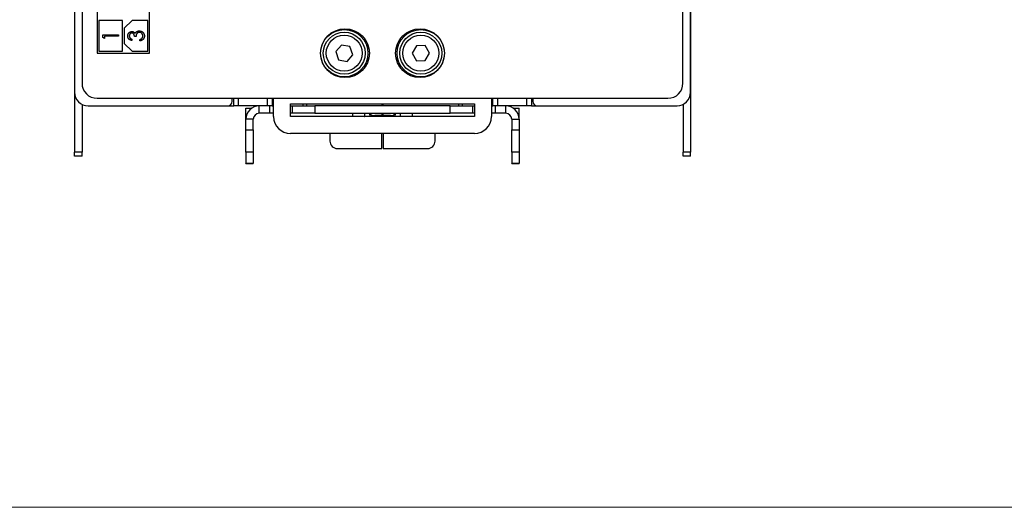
# Model space of a CAD drawing. Header units: millimetres. Extents: x 0 to 420, y 0 to 297.
# Tile 1 of 101: x 66 to 131, y 7 to 39. Entities that reach past the tile are written whole.
import ezdxf

# ---------------------------------------------------------------- set-up
doc = ezdxf.new("R2010")
doc.units = ezdxf.units.MM

msp = doc.modelspace()

# ---------------------------------------------------------------- linework, layer by layer
at = {"color": 7, "linetype": 'Continuous', "lineweight": 25}
for p, q in [((69.686, 94.436), (69.686, 35.236)), ((109.686, 35.236), (109.686, 94.436)), ((69.189, 79.336), (69.189, 34.636)), ((110.186, 79.336), (110.186, 34.636)), ((110.189, 34.636), (110.189, 78.936)), ((70.686, 41.736), (70.686, 37.236)), ((74.186, 37.236), (74.186, 41.736)), ((72.374, 39.423), (70.811, 39.423)), ((70.811, 39.423), (70.811, 37.361)), ((72.374, 37.361), (72.374, 39.423)), ((73.029, 39.423), (72.499, 38.893)), ((74.061, 39.423), (73.029, 39.423)), ((74.061, 37.361), (74.061, 39.423)), ((72.499, 38.893), (72.499, 37.891)), ((71.065, 38.272), (71.065, 38.46)), ((71.065, 38.46), (72.124, 38.46)), ((71.174, 38.215), (71.065, 38.272)), ((72.124, 38.365), (71.174, 38.365)), ((71.174, 38.365), (71.174, 38.215)), ((72.124, 38.46), (72.124, 38.365)), ((72.997, 38.175), (72.997, 38.08)), ((73.282, 38.338), (73.173, 38.338)), ((73.526, 38.053), (73.526, 38.148)), ((70.811, 37.361), (72.374, 37.361)), ((72.499, 37.891), (73.029, 37.361)), ((73.029, 37.361), (74.061, 37.361)), ((86.953, 37.781), (86.574, 37.345)), ((87.52, 37.672), (86.953, 37.781)), ((87.708, 37.126), (87.52, 37.672)), ((91.943, 37.732), (91.66, 37.229)), ((92.52, 37.739), (91.943, 37.732)), ((92.815, 37.242), (92.52, 37.739)), ((70.686, 37.236), (74.186, 37.236)), ((86.574, 37.345), (86.763, 36.8)), ((86.763, 36.8), (87.329, 36.69)), ((87.329, 36.69), (87.708, 37.126)), ((91.66, 37.229), (91.954, 36.732)), ((91.954, 36.732), (92.531, 36.739)), ((92.531, 36.739), (92.815, 37.242)), ((69.189, 34.6), (69.189, 30.636)), ((70.686, 34.236), (108.686, 34.236)), ((79.681, 34.036), (79.681, 34.236)), ((79.785, 33.736), (79.785, 34.236)), ((80.085, 34.236), (80.085, 33.736)), ((82.041, 33.736), (82.041, 34.236)), ((82.341, 34.236), (82.341, 33.736)), ((82.437, 33.011), (82.437, 34.236)), ((96.937, 34.236), (96.937, 33.011)), ((97.04, 33.736), (97.04, 34.236)), ((97.34, 34.236), (97.34, 33.736)), ((99.297, 33.736), (99.297, 34.236)), ((99.597, 34.236), (99.597, 33.736)), ((99.694, 34.236), (99.694, 34.036)), ((110.189, 34.636), (110.189, 30.636)), ((69.689, 33.829), (69.689, 30.636)), ((70.089, 33.736), (79.381, 33.736)), ((79.381, 33.736), (79.785, 33.736)), ((80.085, 33.736), (79.785, 33.736)), ((82.041, 33.736), (80.085, 33.736)), ((80.587, 33.586), (80.99, 33.586)), ((80.587, 32.836), (80.587, 33.586)), ((81.487, 33.236), (81.487, 33.736)), ((82.341, 33.736), (82.041, 33.736)), ((82.187, 33.236), (82.187, 33.736)), ((82.341, 33.736), (82.437, 33.736)), ((83.562, 33.861), (95.812, 33.861)), ((83.562, 33.011), (83.562, 33.861)), ((83.562, 33.736), (83.687, 33.736)), ((83.687, 33.236), (83.687, 33.736)), ((83.687, 33.736), (85.187, 33.736)), ((84.641, 33.736), (84.641, 33.861)), ((85.187, 33.736), (85.187, 33.236)), ((94.187, 33.736), (85.187, 33.736)), ((89.641, 33.861), (89.641, 33.736)), ((89.737, 33.736), (89.737, 33.861)), ((94.187, 33.236), (94.187, 33.736)), ((94.187, 33.736), (95.687, 33.736)), ((94.737, 33.861), (94.737, 33.736)), ((95.687, 33.736), (95.687, 33.236)), ((95.687, 33.736), (95.812, 33.736)), ((95.812, 33.861), (95.812, 33.011)), ((96.937, 33.736), (97.04, 33.736)), ((97.34, 33.736), (97.04, 33.736)), ((97.187, 33.736), (97.187, 33.236)), ((99.297, 33.736), (97.34, 33.736)), ((97.887, 33.236), (97.887, 33.736)), ((98.385, 33.586), (98.787, 33.586)), ((98.787, 32.836), (98.787, 33.586)), ((99.597, 33.736), (99.297, 33.736)), ((99.597, 33.736), (99.994, 33.736)), ((99.994, 33.736), (109.286, 33.736)), ((109.689, 33.829), (109.689, 30.636)), ((81.087, 32.836), (80.587, 32.836)), ((80.587, 32.134), (80.587, 32.836)), ((81.087, 32.134), (81.087, 32.836)), ((82.187, 33.236), (81.487, 33.236)), ((82.437, 33.236), (82.187, 33.236)), ((83.687, 33.236), (83.562, 33.236)), ((95.812, 33.011), (83.562, 33.011)), ((85.187, 33.236), (83.687, 33.236)), ((85.187, 33.236), (94.187, 33.236)), ((87.689, 33.236), (87.689, 33.011)), ((88.915, 33.153), (88.915, 33.236)), ((89.641, 33.088), (89.165, 33.088)), ((89.641, 33.236), (89.641, 33.088)), ((89.641, 33.011), (89.641, 33.088)), ((89.737, 33.088), (89.737, 33.236)), ((90.213, 33.088), (89.737, 33.088)), ((89.737, 33.088), (89.737, 33.011)), ((90.463, 33.236), (90.463, 33.153)), ((91.689, 33.011), (91.689, 33.236)), ((95.687, 33.236), (94.187, 33.236)), ((95.812, 33.236), (95.687, 33.236)), ((97.187, 33.236), (96.937, 33.236)), ((97.887, 33.236), (97.187, 33.236)), ((98.287, 32.836), (98.787, 32.836)), ((98.287, 32.836), (98.287, 32.134)), ((98.787, 32.836), (98.787, 32.134)), ((80.587, 32.134), (81.087, 32.134)), ((80.587, 30.638), (80.587, 32.134)), ((81.087, 32.134), (81.087, 30.638)), ((98.287, 32.134), (98.787, 32.134)), ((98.287, 30.638), (98.287, 32.134)), ((98.787, 32.134), (98.787, 30.638)), ((95.812, 31.886), (83.562, 31.886)), ((86.189, 31.886), (86.189, 31.386)), ((89.641, 30.886), (89.641, 31.886)), ((89.737, 31.886), (89.737, 30.886)), ((93.189, 31.386), (93.189, 31.886)), ((86.689, 30.886), (89.641, 30.886)), ((89.737, 30.886), (92.689, 30.886)), ((69.689, 30.636), (69.189, 30.636)), ((69.189, 30.386), (69.189, 30.636)), ((69.689, 30.386), (69.189, 30.386)), ((69.689, 30.386), (69.689, 30.636)), ((81.087, 30.638), (80.587, 30.638)), ((80.587, 30.638), (80.587, 29.904)), ((81.087, 30.638), (81.087, 29.904)), ((98.787, 30.638), (98.287, 30.638)), ((98.287, 30.638), (98.287, 29.904)), ((98.787, 30.638), (98.787, 29.904)), ((110.189, 30.636), (109.689, 30.636)), ((109.689, 30.386), (109.689, 30.636)), ((110.189, 30.386), (109.689, 30.386)), ((110.189, 30.386), (110.189, 30.636)), ((80.587, 29.904), (81.087, 29.904)), ((80.587, 29.902), (80.587, 29.904)), ((80.587, 29.902), (81.087, 29.902)), ((81.087, 29.904), (81.087, 29.902)), ((98.287, 29.904), (98.787, 29.904)), ((98.287, 29.902), (98.287, 29.904)), ((98.287, 29.902), (98.787, 29.902)), ((98.787, 29.904), (98.787, 29.902))]:
    msp.add_line(p, q, dxfattribs=at)
at = {"color": 8, "linetype": 'Continuous', "lineweight": 25}
for p, q in [((110.186, 34.636), (110.189, 34.636)), ((84.391, 33.861), (84.391, 33.736)), ((94.987, 33.861), (94.987, 33.736))]:
    msp.add_line(p, q, dxfattribs=at)
at = {"color": 7, "linetype": 'Continuous', "lineweight": 18}
msp.add_line((7, 7), (413, 7), dxfattribs=at)
at = {"color": 7, "linetype": 'Continuous', "lineweight": 25}
for centre, radius in [((87.186, 37.236), 1.625), ((87.141, 37.236), 1.575), ((92.186, 37.236), 1.625), ((92.234, 37.236), 1.575), ((87.141, 37.236), 1.397), ((87.141, 37.236), 1.197), ((92.237, 37.236), 1.397), ((92.237, 37.236), 1.197)]:
    msp.add_circle(centre, radius, dxfattribs=at)
for centre, radius, start, end in [((70.686, 35.236), 1, 180, 270), ((108.686, 35.236), 1, 270, 0), ((70.089, 34.636), 0.9, 180, 270), ((109.286, 34.636), 0.9, 270, 360), ((109.289, 34.636), 0.9, 270, 0), ((79.381, 34.036), 0.3, 270, 0), ((81.487, 32.836), 0.9, 90, 180), ((97.887, 32.836), 0.9, 0, 90), ((99.994, 34.036), 0.3, 180, 270), ((81.487, 32.836), 0.4, 90, 180), ((83.562, 33.011), 1.125, 180, 270), ((89.107, 33.378), 0.296, 229.6071, 281.3698), ((90.272, 33.378), 0.296, 258.63032, 310.39278), ((95.812, 33.011), 1.125, 270, 0), ((97.887, 32.836), 0.4, 0, 90), ((86.689, 31.386), 0.5, 180, 270), ((92.689, 31.386), 0.5, 270, 0)]:
    msp.add_arc(centre, radius, start, end, dxfattribs=at)
for points, knots in [([(72.726, 38.381), (72.726, 38.394), (72.727, 38.42), (72.734, 38.459), (72.746, 38.496), (72.763, 38.531), (72.783, 38.564), (72.807, 38.593), (72.835, 38.618), (72.865, 38.639), (72.898, 38.656), (72.931, 38.668), (72.966, 38.675), (72.989, 38.676), (73.001, 38.677)], [0, 0, 0, 0, 0.088152, 0.174818, 0.261298, 0.348501, 0.435009, 0.519029, 0.601423, 0.684099, 0.765985, 0.844847, 0.922235, 1, 1, 1, 1]), ([(73.001, 38.677), (73.012, 38.676), (73.034, 38.676), (73.066, 38.67), (73.096, 38.66), (73.124, 38.647), (73.151, 38.63), (73.175, 38.609), (73.198, 38.584), (73.212, 38.566), (73.218, 38.556)], [0, 0, 0, 0, 0.128961, 0.252356, 0.372719, 0.492297, 0.612547, 0.736291, 0.864891, 1, 1, 1, 1]), ([(73.309, 38.66), (73.316, 38.665), (73.33, 38.674), (73.352, 38.685), (73.374, 38.695), (73.398, 38.703), (73.421, 38.71), (73.446, 38.714), (73.471, 38.717), (73.488, 38.717), (73.497, 38.717)], [0, 0, 0, 0, 0.126046, 0.250947, 0.373622, 0.497176, 0.620273, 0.744382, 0.87147, 1, 1, 1, 1]), ([(73.497, 38.717), (73.512, 38.717), (73.541, 38.716), (73.585, 38.707), (73.627, 38.693), (73.668, 38.674), (73.706, 38.649), (73.741, 38.621), (73.77, 38.588), (73.795, 38.552), (73.814, 38.512), (73.828, 38.47), (73.837, 38.425), (73.838, 38.394), (73.838, 38.379)], [0, 0, 0, 0, 0.082872, 0.165142, 0.248491, 0.333462, 0.418329, 0.500365, 0.581906, 0.664008, 0.746485, 0.828958, 0.912783, 1, 1, 1, 1]), ([(72.997, 38.08), (72.986, 38.082), (72.966, 38.087), (72.936, 38.097), (72.908, 38.108), (72.882, 38.121), (72.857, 38.135), (72.835, 38.152), (72.814, 38.169), (72.796, 38.189), (72.779, 38.21), (72.765, 38.231), (72.753, 38.254), (72.743, 38.278), (72.735, 38.302), (72.73, 38.328), (72.726, 38.354), (72.726, 38.372), (72.726, 38.381)], [0, 0, 0, 0, 0.074282, 0.144875, 0.213158, 0.279066, 0.342788, 0.405011, 0.466609, 0.527393, 0.58752, 0.646103, 0.704302, 0.762167, 0.820014, 0.878488, 0.938507, 1, 1, 1, 1]), ([(73, 38.582), (72.995, 38.582), (72.984, 38.581), (72.968, 38.578), (72.952, 38.574), (72.937, 38.568), (72.923, 38.56), (72.909, 38.55), (72.896, 38.539), (72.883, 38.525), (72.872, 38.511), (72.862, 38.495), (72.853, 38.479), (72.846, 38.461), (72.841, 38.443), (72.837, 38.423), (72.835, 38.403), (72.834, 38.389), (72.834, 38.382)], [0, 0, 0, 0, 0.057394, 0.114053, 0.169167, 0.225526, 0.28177, 0.340286, 0.400705, 0.464133, 0.528975, 0.592775, 0.656538, 0.721493, 0.788012, 0.856179, 0.926456, 1, 1, 1, 1]), ([(72.834, 38.382), (72.835, 38.371), (72.835, 38.349), (72.843, 38.317), (72.854, 38.287), (72.868, 38.265), (72.881, 38.248), (72.893, 38.236), (72.906, 38.224), (72.921, 38.214), (72.938, 38.203), (72.956, 38.193), (72.976, 38.183), (72.99, 38.178), (72.997, 38.175)], [0, 0, 0, 0, 0.1200323, 0.2335209, 0.3444308, 0.4549486, 0.511874, 0.5706202, 0.6326501, 0.6985166, 0.7674581, 0.8405178, 0.9178424, 1, 1, 1, 1]), ([(73.173, 38.338), (73.173, 38.349), (73.173, 38.372), (73.167, 38.406), (73.16, 38.438), (73.149, 38.468), (73.136, 38.496), (73.121, 38.52), (73.104, 38.539), (73.085, 38.555), (73.065, 38.567), (73.044, 38.575), (73.023, 38.581), (73.008, 38.581), (73, 38.582)], [0, 0, 0, 0, 0.1058, 0.208102, 0.306952, 0.403845, 0.495836, 0.580279, 0.657016, 0.729335, 0.79901, 0.865583, 0.932309, 1, 1, 1, 1]), ([(73.218, 38.556), (73.224, 38.566), (73.235, 38.587), (73.256, 38.614), (73.28, 38.639), (73.299, 38.653), (73.309, 38.66)], [0, 0, 0, 0, 0.250334, 0.497098, 0.745903, 1, 1, 1, 1]), ([(73.506, 38.622), (73.496, 38.622), (73.476, 38.621), (73.448, 38.615), (73.42, 38.605), (73.393, 38.591), (73.369, 38.574), (73.347, 38.553), (73.329, 38.53), (73.316, 38.509), (73.308, 38.49), (73.302, 38.473), (73.298, 38.455), (73.293, 38.435), (73.289, 38.413), (73.286, 38.39), (73.284, 38.364), (73.283, 38.347), (73.282, 38.338)], [0, 0, 0, 0, 0.072483, 0.1443357, 0.2162693, 0.289826, 0.363748, 0.4359015, 0.5074199, 0.5801621, 0.6188379, 0.6608077, 0.7071324, 0.7572531, 0.8111511, 0.869953, 0.932709, 1, 1, 1, 1]), ([(73.73, 38.381), (73.73, 38.389), (73.729, 38.407), (73.726, 38.432), (73.721, 38.456), (73.713, 38.479), (73.704, 38.501), (73.692, 38.52), (73.679, 38.539), (73.663, 38.556), (73.646, 38.572), (73.628, 38.585), (73.61, 38.597), (73.59, 38.606), (73.57, 38.614), (73.549, 38.619), (73.528, 38.622), (73.513, 38.622), (73.506, 38.622)], [0, 0, 0, 0, 0.072637, 0.141726, 0.208269, 0.273118, 0.33605, 0.398784, 0.461462, 0.52466, 0.587471, 0.648301, 0.707284, 0.765509, 0.823088, 0.881207, 0.940024, 1, 1, 1, 1]), ([(73.838, 38.379), (73.838, 38.368), (73.837, 38.348), (73.834, 38.318), (73.827, 38.289), (73.819, 38.261), (73.808, 38.235), (73.794, 38.21), (73.778, 38.186), (73.759, 38.164), (73.738, 38.144), (73.715, 38.125), (73.689, 38.108), (73.661, 38.093), (73.63, 38.08), (73.598, 38.069), (73.563, 38.059), (73.539, 38.055), (73.526, 38.053)], [0, 0, 0, 0, 0.063186, 0.124194, 0.183604, 0.241346, 0.298312, 0.355201, 0.412588, 0.470703, 0.529828, 0.58992, 0.651564, 0.715502, 0.78143, 0.850905, 0.923451, 1, 1, 1, 1]), ([(73.526, 38.148), (73.534, 38.15), (73.55, 38.154), (73.573, 38.162), (73.594, 38.17), (73.613, 38.179), (73.631, 38.188), (73.646, 38.199), (73.66, 38.21), (73.669, 38.218), (73.672, 38.222)], [0, 0, 0, 0, 0.152217, 0.296177, 0.431862, 0.55851, 0.677785, 0.79096, 0.898105, 1, 1, 1, 1]), ([(73.672, 38.222), (73.677, 38.227), (73.686, 38.238), (73.698, 38.255), (73.708, 38.273), (73.716, 38.293), (73.722, 38.313), (73.726, 38.335), (73.729, 38.357), (73.73, 38.373), (73.73, 38.381)], [0, 0, 0, 0, 0.121204, 0.241415, 0.361745, 0.482356, 0.605846, 0.732505, 0.863626, 1, 1, 1, 1]), ([(88.494, 33.236), (88.486, 33.169), (88.476, 33.093), (88.499, 33.02), (88.502, 33.011)], [0, 0, 0, 0, 0.862148, 1, 1, 1, 1]), ([(88.88, 33.011), (88.866, 33.06), (88.845, 33.134), (88.851, 33.211), (88.852, 33.236)], [0, 0, 0, 0, 0.6745525, 1, 1, 1, 1]), ([(90.523, 33.236), (90.524, 33.184), (90.527, 33.107), (90.499, 33.035), (90.49, 33.011)], [0, 0, 0, 0, 0.660072, 1, 1, 1, 1]), ([(90.87, 33.011), (90.877, 33.037), (90.897, 33.11), (90.894, 33.186), (90.892, 33.236)], [0, 0, 0, 0, 0.357071, 1, 1, 1, 1])]:
    msp.add_open_spline(points, degree=3, knots=knots, dxfattribs=at)

doc.saveas('drawing.dxf')
